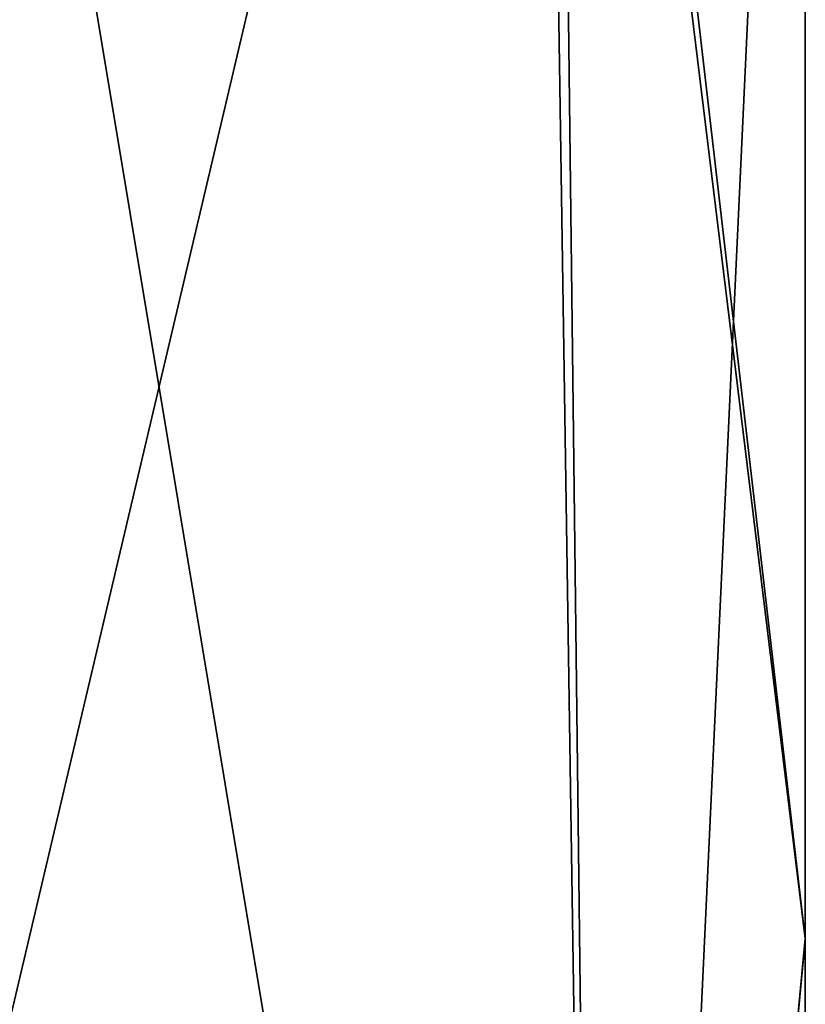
# Model space of a CAD drawing. Header units: millimetres. Extents: x -89 to 30, y -70 to 288.
# Tile 7 of 59: x 26.42 to 28.49, y -5.78 to -3.19. Entities that reach past the tile are written whole.
import ezdxf

# ---------------------------------------------------------------- set-up
doc = ezdxf.new("R2010")
doc.units = ezdxf.units.MM
doc.header["$LTSCALE"] = 81.481481
for name, color, linetype in [('73', 7, 'CONTINUOUS'), ('90', 7, 'CONTINUOUS'), ('93', 7, 'CONTINUOUS')]:
    doc.layers.add(name, color=color, linetype=linetype)

msp = doc.modelspace()

# ---------------------------------------------------------------- linework, layer by layer
at = {"layer": '73', "color": 7, "linetype": 'CONTINUOUS', "true_color": 0xe6e6e6}
for points in [[(28.4929, -5.6108, -19.8082), (28.4929, 0.0649, -20.3211), (28.4929, -3.063, -9.701), (28.4929, -5.6108, -19.8082)], [(28.4929, 0.0649, 20.3211), (28.4929, -5.6154, 19.808), (28.4929, -0.9321, 8.7047), (28.4929, 0.0649, 20.3211)], [(28.4929, -0.9321, 8.7047), (28.4929, -5.6154, 19.808), (28.4929, -1.0341, 8.7475), (28.4929, -0.9321, 8.7047)], [(28.4929, -1.0341, 8.7475), (28.4929, -5.6154, 19.808), (28.4929, -2.9801, 8.7475), (28.4929, -1.0341, 8.7475)], [(28.4929, -2.9801, 8.7475), (28.4929, -5.6154, 19.808), (28.4929, -3.05, 8.7184), (28.4929, -2.9801, 8.7475)], [(28.4929, -3.05, 8.7184), (28.4929, -5.6154, 19.808), (28.4929, -3.0791, 8.6485), (28.4929, -3.05, 8.7184)], [(28.4929, -3.0787, -9.6059), (28.4929, -5.6108, -19.8082), (28.4929, -3.063, -9.701), (28.4929, -3.0787, -9.6059)], [(28.4929, -3.1266, -9.0697), (28.4929, -5.6108, -19.8082), (28.4929, -3.0787, -9.6059), (28.4929, -3.1266, -9.0697)], [(28.4929, -5.6154, 19.808), (28.4929, -3.1266, 7.4283), (28.4929, -3.0791, 8.5595), (28.4929, -5.6154, 19.808)], [(28.4929, -3.0791, 8.6485), (28.4929, -5.6154, 19.808), (28.4929, -3.0791, 8.5595), (28.4929, -3.0791, 8.6485)], [(28.4929, -3.1266, -9.0697), (28.4929, -3.1266, -4.8222), (28.4929, -5.6108, -19.8082), (28.4929, -3.1266, -9.0697)], [(28.4929, -5.6154, 19.808), (28.4929, -3.1281, 1.226), (28.4929, -3.1266, 7.4283), (28.4929, -5.6154, 19.808)], [(28.4929, -3.1281, 1.226), (28.4929, -5.6108, -19.8082), (28.4929, -3.1266, -4.8222), (28.4929, -3.1281, 1.226)], [(28.4929, -5.6154, 19.808), (28.4929, -5.6108, -19.8082), (28.4929, -3.1281, 1.226), (28.4929, -5.6154, 19.808)], [(28.4929, -10.9834, -17.8159), (28.4929, -5.6108, -19.8082), (28.4929, -5.6154, 19.808), (28.4929, -10.9834, -17.8159)], [(28.4929, -10.984, 17.8152), (28.4929, -10.9834, -17.8159), (28.4929, -5.6154, 19.808), (28.4929, -10.984, 17.8152)]]:
    msp.add_3dface(points, dxfattribs=at)
at = {"layer": '90', "color": 7, "linetype": 'CONTINUOUS', "true_color": 0xe6e6e6}
for points in [[(26.0867, 0.0649, -22.7998), (27.793, 0.1081, -22.0472), (27.9651, -11.2267, -19.1582), (26.0867, 0.0649, -22.7998)], [(27.8289, 0.1081, -22.0094), (28.4929, -5.6108, -19.8082), (27.793, 0.1081, -22.0472), (27.8289, 0.1081, -22.0094)], [(27.793, 0.1081, -22.0472), (28.4929, -5.6108, -19.8082), (27.9651, -11.2267, -19.1582), (27.793, 0.1081, -22.0472)], [(28.4929, 0.0649, -20.3211), (28.4929, -5.6108, -19.8082), (27.8289, 0.1081, -22.0094), (28.4929, 0.0649, -20.3211)], [(26.3597, -5.9752, -21.9775), (26.0867, 0.0649, -22.7998), (27.9651, -11.2267, -19.1582), (26.3597, -5.9752, -21.9775)], [(28.4929, -5.6108, -19.8082), (28.4929, -10.9834, -17.8159), (27.9651, -11.2267, -19.1582), (28.4929, -5.6108, -19.8082)]]:
    msp.add_3dface(points, dxfattribs=at)
at = {"layer": '93', "color": 7, "linetype": 'CONTINUOUS', "true_color": 0xe6e6e6}
for points in [[(26.0867, 0.0649, 22.7998), (26.3597, -5.9752, 21.9775), (27.793, 0.1081, 22.0472), (26.0867, 0.0649, 22.7998)], [(26.3597, -5.9752, 21.9775), (27.9651, -11.2267, 19.1582), (27.793, 0.1081, 22.0472), (26.3597, -5.9752, 21.9775)], [(27.793, 0.1081, 22.0472), (27.9651, -11.2267, 19.1582), (27.8289, 0.1081, 22.0094), (27.793, 0.1081, 22.0472)], [(27.9651, -11.2267, 19.1582), (28.4929, 0.0649, 20.3211), (27.8289, 0.1081, 22.0094), (27.9651, -11.2267, 19.1582)], [(28.4929, -5.6154, 19.808), (28.4929, 0.0649, 20.3211), (27.9651, -11.2267, 19.1582), (28.4929, -5.6154, 19.808)], [(28.4929, -10.984, 17.8152), (28.4929, -5.6154, 19.808), (27.9651, -11.2267, 19.1582), (28.4929, -10.984, 17.8152)]]:
    msp.add_3dface(points, dxfattribs=at)

doc.saveas('drawing.dxf')
